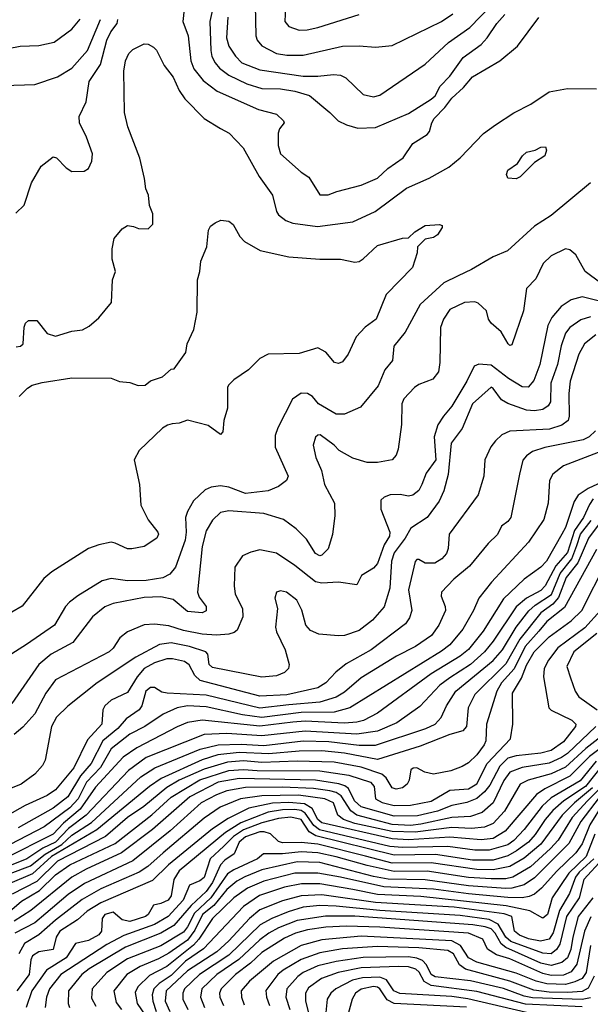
# Model space of a CAD drawing. Extents: x 501367 to 657802, y 482273 to 547541.
# Tile 60 of 256: x 540692 to 543455, y 489711 to 494473. Entities that reach past the tile are written whole.
import ezdxf

# ---------------------------------------------------------------- set-up
doc = ezdxf.new("R2010")
doc.units = 0

msp = doc.modelspace()

# ---------------------------------------------------------------- linework, layer by layer
at = {"layer": '0CON20XD'}
for points in [[(541651.4, 494638.6), (541612.7, 494465), (541617, 494325), (541623.3, 494295), (541638.3, 494265), (541659.2, 494239.2), (541705, 494205.3), (541792.5, 494162.5), (541865, 494141), (541955, 494138.3), (542025, 494128.1), (542095, 494106.2), (542193.5, 494025), (542234, 493984), (542274.7, 493964.7), (542329.2, 493949.2), (542415, 493951.8), (542575, 494020.4), (542685, 494088.9), (542702.9, 494105), (542728, 494152), (542775, 494200.4), (542839.5, 494290.5), (542925.8, 494354.2), (542956, 494385), (543002.1, 494455), (543041.4, 494498.6)], [(541495.6, 494585), (541482.5, 494465), (541507.8, 494395), (541520.8, 494275), (541536, 494236), (541580.1, 494180.1), (541647.8, 494127.8), (541848.4, 494038.4)], [(541982.2, 494607.8), (541975.5, 494465), (541995, 494440.9), (542045, 494423.2), (542084.6, 494424.6), (542135, 494436.5), (542335, 494498.8)], [(541832.5, 494545), (541835.4, 494395), (541841.5, 494375), (541865, 494347.3), (541935, 494310.3), (541985, 494301.4), (542065, 494302.5), (542254.7, 494344.7), (542335, 494347.7), (542415, 494340.5), (542495, 494349.2), (542735, 494464.1), (542788.6, 494501.4)], [(542211.4, 494208.6), (542245, 494204.5), (542271.5, 494191.5), (542355, 494111.4), (542405, 494100.5), (542435, 494108.9), (542655, 494258.2), (542767.4, 494362.6), (542871.1, 494435), (542975, 494542.9)], [(541700, 494485), (541692.9, 494385), (541705.3, 494345), (541736.8, 494296.8), (541767.9, 494265), (541855, 494230.9), (542065, 494200.8), (542135, 494200.3), (542211.4, 494208.6)], [(541848.4, 494038.4), (541935, 494016.9), (541970, 493985), (541972.5, 493975), (541950, 493945), (541944, 493925), (541943.1, 493865), (541954.4, 493825), (542055, 493735.6), (542091.8, 493711.8), (542145, 493625.8), (542185, 493625.8), (542227.3, 493642.7), (542345, 493672.7), (542425, 493706.5), (542475, 493754.4), (542549.1, 493805), (542595, 493874.2), (542665, 493917.5), (542676.9, 493933.1), (542687.5, 493975), (542699.6, 493995), (542751.2, 494048.8), (542785, 494094.6), (542841.1, 494145), (542885, 494197.1), (543016.2, 494273.8), (543102.2, 494345), (543205.4, 494484.6)], [(540585, 494323.8), (540695, 494346), (540785, 494348), (540859.2, 494365), (540945, 494427.5), (540984.3, 494475.7)], [(540614.4, 494154.4), (540765, 494160), (540875, 494197.5), (540945, 494239.1), (541020.6, 494325), (541083.4, 494475)], [(540672.9, 493537.1), (540714.5, 493575.5), (540749.2, 493685), (540795.8, 493764.2), (540855, 493810), (540870, 493805), (540917.3, 493757.3), (540945, 493738.8), (541005, 493740), (541025.7, 493754.3), (541041.2, 493788.8), (541044.3, 493825), (541015.8, 493905), (540982, 493975), (540980.8, 494005), (541014, 494076), (541028, 494175), (541083.9, 494256.1), (541113.4, 494375), (541133.5, 494415), (541163.5, 494455), (541168.2, 494475)], [(541075, 493031.2), (541136.2, 493105), (541141.2, 493215), (541156.2, 493255), (541140, 493315), (541140, 493365), (541150, 493415), (541188.3, 493461.7), (541215, 493478), (541243.9, 493473.9), (541267, 493463), (541315, 493462.5), (541337.5, 493485), (541336.2, 493535), (541321.2, 493575), (541316, 493625), (541302.9, 493655), (541297.1, 493705), (541273.7, 493803.7), (541216.5, 493955), (541199.5, 494025), (541196.2, 494225), (541204.7, 494275), (541220.1, 494309.9), (541240.5, 494329.5), (541295, 494356.5), (541315, 494354.4), (541339.8, 494339.8), (541355.3, 494325.3), (541392.1, 494252.1), (541434.7, 494195), (541465, 494130.6), (541491, 494091), (541585.9, 493995.9), (541665, 493947.5), (541705.6, 493925), (541774.1, 493854.1), (541851.2, 493715), (541916.5, 493625), (541935, 493546.2), (541945, 493530), (541981.5, 493501.5), (542015, 493488.9), (542133.4, 493473.4), (542305, 493495.3), (542413.1, 493545), (542565, 493659.2), (542675, 493707.5), (542770.5, 493759.5), (542825, 493805.6), (542936.9, 493923.1), (542995, 493965.6), (543085, 494023.1), (543166, 494065), (543255, 494124.3), (543345, 494140), (543485, 494138.8)], [(543095, 493704), (543055, 493707.5), (543048.8, 493725), (543055, 493746), (543102.7, 493777.3), (543126, 493815), (543145, 493832.5), (543187.3, 493842.7), (543215, 493856.7), (543238.3, 493858.3), (543242.5, 493842.5), (543233.8, 493815), (543185, 493783.3), (543115, 493713.3), (543095, 493704)], [(543455.3, 493684.7), (543265, 493525.5), (543184.2, 493475), (543053.8, 493355), (542985, 493327.1), (542880, 493265), (542815.6, 493235), (542745, 493200.3), (542631.1, 493095), (542557.7, 492962.3), (542503.5, 492895), (542496.9, 492825), (542460.4, 492779.6), (542426.9, 492703.1), (542341.5, 492598.5), (542265, 492565.3), (542225, 492565.3), (542139.5, 492615), (542110.6, 492650.6), (542086.2, 492665), (542055, 492667.2), (542012.4, 492637.6), (541941.3, 492498.7), (541928.3, 492461.7), (541929.6, 492405), (541992.3, 492265), (541984.5, 492245), (541945.8, 492215.8), (541895, 492194.2), (541785, 492181.2), (541705, 492211.7), (541665, 492218.6), (541618.5, 492211.5), (541590.5, 492199.5), (541534.1, 492145.9), (541504.6, 492095), (541494.6, 492065), (541499, 491995), (541493.6, 491956.4), (541446.2, 491825), (541419.4, 491790.6), (541385, 491773.9), (541305, 491761), (541215, 491758.4), (541135, 491771.1), (541091.3, 491758.7), (540973.2, 491686.8), (540933.7, 491656.3), (540914.7, 491635.3), (540861.2, 491545), (540725, 491451.8), (540636, 491394)], [(540689.7, 492650.3), (540729.7, 492690.3), (540753.3, 492705), (540801.7, 492718.3), (540945, 492740.5), (541135, 492739.2), (541175, 492724), (541225, 492718.8), (541266.4, 492703.6), (541300, 492705), (541325, 492726.7), (541383.6, 492746.4), (541425, 492782.5), (541440, 492785), (541495.9, 492864.1), (541503.3, 492905), (541536, 492975), (541551.4, 493058.6), (541553.1, 493215), (541564.3, 493255), (541568.6, 493305), (541598, 493375), (541605.8, 493455), (541616.2, 493475), (541638.8, 493491.2), (541666.4, 493503.6), (541705, 493498.8), (541725, 493483.3), (541758.8, 493425), (541780.5, 493400.5), (541856.6, 493356.6), (541995, 493326.9), (542145.7, 493314.3), (542245, 493314.3), (542315, 493301.2), (542335.9, 493304.1), (542355, 493316.7), (542425, 493380.8), (542545, 493416.7), (542575, 493417.5), (542605, 493446.7), (542655, 493478), (542725, 493482.5), (542738.3, 493478.3), (542738.3, 493468.3), (542715, 493433.3), (542695, 493420), (542655, 493412.5), (542617.5, 493375), (542616.7, 493345), (542593.3, 493275), (542465.9, 493144.1), (542417.5, 493025), (542365, 492986), (542320.7, 492939.3), (542283.1, 492855), (542255, 492818), (542235, 492810), (542216.2, 492815), (542174.7, 492864.7), (542135, 492886.7), (542045, 492858.6), (541895, 492856), (541855, 492834), (541800.3, 492779.7), (541728.3, 492731.7), (541703.3, 492705), (541698.8, 492695), (541698, 492595), (541680, 492535), (541675, 492480), (541665, 492467.5), (541605, 492511.2), (541505, 492536.2), (541465, 492522), (541430.8, 492519.2), (541407.3, 492512.7), (541383, 492497), (541270.7, 492389.3), (541246, 492345), (541272.5, 492225), (541278.6, 492125), (541314, 492054), (541361.1, 491995), (541364.5, 491985), (541355.5, 491965), (541295, 491925.6), (541235, 491913.3), (541215, 491913.5), (541155, 491941.8), (541135, 491945.4), (541076, 491934), (541025, 491915.6), (540847.9, 491802.1), (540809.1, 491770.9), (540703.8, 491636.2), (540655, 491607.1)], [(543505, 493199.5), (543429.5, 493255), (543385, 493335.7), (543355, 493360), (543335, 493365.5), (543265, 493331.5), (543226.4, 493293.6), (543190.2, 493219.8), (543145, 493173.3), (543131.5, 493065), (543075, 492900), (543065, 492897.5), (543057.5, 492905), (543022.8, 492962.8), (542974, 493005), (542962, 493025), (542952, 493065), (542912, 493102), (542895, 493108.5), (542845, 493105.5), (542775, 493072.2), (542743.8, 493025), (542728.9, 492985), (542726.8, 492815), (542719.3, 492770.7), (542692, 492735), (542625, 492709.5), (542602.9, 492695), (542551.2, 492638.8), (542541.5, 492615), (542540, 492515), (542524.3, 492395.7), (542515, 492367.5), (542495, 492344), (542425, 492331.1), (542375, 492331.5), (542305, 492351.9), (542239.4, 492389.4), (542215, 492415.8), (542146.2, 492465), (542135, 492464.2), (542125, 492454), (542112.5, 492415), (542126.4, 492356.4), (542153.2, 492293.2), (542168.2, 492225), (542216, 492135), (542218, 492075), (542206.8, 491983.2), (542185.4, 491914.6), (542155, 491882.9), (542145, 491879.4), (542125, 491890.6), (542081.4, 491961.4), (542031.2, 492011.2), (541970, 492055), (541875, 492084), (541705, 492098), (541665, 492089.6), (541625, 492051.9), (541595, 492000.8), (541575.3, 491925), (541552.5, 491705), (541560.4, 491680.4), (541595.6, 491635), (541595.3, 491614.7), (541575, 491604.6), (541505, 491610), (541435, 491668.2), (541375, 491682.4), (541295, 491678.3), (541145, 491648.8), (541105, 491632.8), (541045.5, 491585), (540949.6, 491460.4), (540845.2, 491404.8), (540785.3, 491355), (540654.5, 491165)], [(543505, 493110), (543415, 493133.2), (543361.3, 493118.7), (543313.9, 493086.1), (543267.9, 493032.1), (543248.8, 492995), (543210.7, 492805), (543181.9, 492728.1), (543153.7, 492696.3), (543125, 492697.3), (543057.9, 492737.9), (542975, 492801.8), (542915, 492806.5), (542892.4, 492797.6), (542857.2, 492725), (542785, 492603.5), (542743.6, 492556.4), (542716.9, 492513.1), (542699.2, 492455), (542707.2, 492345), (542660.1, 492279.9), (542638.3, 492225), (542623.8, 492196.2), (542595, 492173.2), (542575, 492168.7), (542535, 492177.2), (542485, 492175.4), (542456.2, 492163.8), (542440.9, 492149.1), (542440.5, 492105), (542483.5, 491995), (542481.9, 491975), (542456.9, 491933.1), (542425, 491842.9), (542405, 491820.9), (542347.1, 491785), (542325, 491740), (542235, 491752.3), (542155, 491748.3), (542125, 491754.8), (542025, 491833.5), (541935, 491893.2), (541855, 491908.5), (541812, 491898), (541770.4, 491879.6), (541733.3, 491825), (541730.5, 491735), (541736.2, 491695), (541771.3, 491625), (541771.8, 491585), (541745, 491520), (541731.1, 491508.9), (541705, 491501.6)], [(543455, 493036.5), (543408.1, 493021.9), (543355.4, 492985), (543335, 492957.5), (543313.4, 492896.6), (543295.8, 492805.8), (543263.5, 492715), (543262.5, 492625), (543251.2, 492605), (543225, 492588.4), (543185, 492581.4), (543145, 492584.8), (543056.1, 492616.1), (543024.5, 492635), (542985, 492690), (542975, 492695.5), (542883.8, 492615), (542835, 492495.6), (542781.9, 492425), (542765.9, 492274.1), (542745.6, 492195), (542722.5, 492145), (542665, 492065.5), (542585.6, 492014.4), (542559, 491965), (542504.5, 491895), (542492.3, 491855), (542483.4, 491723.4), (542456.8, 491633.2), (542400.6, 491569.4), (542335, 491518.7), (542265, 491495.4), (542235, 491492.3), (542140.7, 491500.7), (542099.4, 491519.4), (542077.5, 491545), (542057.4, 491617.4), (542033.8, 491665), (541983.3, 491705), (541955, 491710), (541935, 491703.8), (541927.5, 491675), (541940, 491625), (541930, 491535), (541935, 491512.5), (541977.5, 491425), (541997.5, 491355), (541994, 491335), (541974.5, 491315.5), (541935, 491298.9), (541865, 491293.2), (541625, 491339.6), (541609.4, 491355), (541602.5, 491405), (541594.2, 491415), (541515, 491441.9), (541425, 491459), (541369.2, 491450.8), (541255, 491390.2), (541068.2, 491265), (540925, 491152.7), (540870.6, 491099.4), (540846.8, 491055), (540815, 490891.2), (540802.2, 490865), (540765, 490824.5), (540699.4, 490775), (540575, 490726.2)], [(540675, 492890.4), (540696, 492895), (540708.6, 492905), (540714.4, 492985.6), (540721.2, 493005), (540735, 493018.8), (540775, 493018.8), (540825.5, 492955.5), (540865, 492942.5), (540945, 492967.1), (540996.6, 492973.4), (541028.8, 492991.2), (541075, 493031.2)], [(543481.7, 492948.3), (543426, 492905), (543398.8, 492855), (543357.4, 492725), (543350.2, 492665), (543352.8, 492555), (543346.9, 492535), (543317.4, 492512.6), (543257.1, 492492.9), (543065, 492483.8), (543027.1, 492465), (542995, 492436.9), (542973.4, 492406.6), (542943.5, 492345), (542939.1, 492265), (542912.3, 492175), (542771.8, 491985), (542766.8, 491915), (542759.3, 491890.7), (542736.2, 491865), (542702, 491845), (542655.3, 491845.3), (542625, 491862.5), (542615, 491862), (542606.9, 491853.1), (542573.9, 491715), (542591.1, 491615), (542579.6, 491580.4), (542559.6, 491550.4), (542394.5, 491425), (542272.2, 491357.8), (542222.3, 491317.7), (542174.6, 491265), (542135, 491240.7), (541985, 491207.6), (541855, 491201.8), (541566.8, 491276.8), (541540.4, 491300.4), (541513.5, 491353.5), (541489.5, 491369.5)], [(543479.5, 492485), (543449.5, 492455), (543419.3, 492440.7), (543235, 492403.4), (543175, 492384.6), (543145.8, 492364.2), (543127.6, 492342.4), (543111.2, 492275), (543070, 492065), (543055, 492045.7), (543025, 492023.8), (543005, 491982.5), (542960.4, 491939.6), (542870.1, 491829.9), (542793.5, 491766.5), (542734.4, 491705), (542733.1, 491685), (542752.5, 491635), (542753.1, 491615), (542721.8, 491545), (542685.4, 491495), (542608.3, 491441.7), (542516.5, 491395), (542345, 491290.6), (542265, 491220.8), (542225, 491196.1), (542145, 491172.7), (541995, 491159.1), (541855, 491142.9), (541595, 491205.7), (541406.7, 491215), (541381.1, 491221.1), (541345, 491242.7), (541325, 491242.5), (541303.3, 491225), (541283.7, 491155), (541270, 491135), (541208.3, 491091.7), (541167.3, 491045), (541095.3, 490984.7), (541038.6, 490875), (540987.2, 490815), (540925, 490714.8), (540855, 490658.6), (540685, 490563.9)], [(543535, 492395.2), (543325, 492315.9), (543273.6, 492275), (543257.7, 492245), (543250.8, 492135), (543229.3, 492055), (543155, 491946.4), (542977.1, 491752.9), (542915.4, 491675), (542890, 491615), (542838.1, 491525), (542775, 491450), (542735, 491418.9), (542290, 491145), (542215, 491123.8), (542055, 491122.3), (541865, 491098.7), (541771.1, 491111.1), (541595, 491149), (541505, 491154.8), (541455, 491144.4), (541386.4, 491113.6), (541297.9, 491055), (541225, 491017.4), (541135, 490945.7), (541083.5, 490856.5), (541015.7, 490785), (540974.9, 490705), (540935, 490660.4), (540811.5, 490568.5), (540520.8, 490419.2)], [(543551.7, 492255), (543443.8, 492206.2), (543396.2, 492173.8), (543377.3, 492142.7), (543335, 492017.5), (543316.7, 491985), (543243.1, 491855), (543215, 491824.7), (543135, 491767.3), (543035, 491671.8), (542936.2, 491515), (542865, 491426.8), (542824.9, 491395.1), (542685, 491309.8), (542425, 491118.4), (542356.1, 491083.9), (542324.8, 491075.2), (542265, 491070.5), (542075, 491079.5), (542015, 491074.9), (541855, 491055.6), (541575, 491084.4), (541505, 491073.5), (541455, 491053), (541258.9, 490951.1), (541193.2, 490906.8), (541059.7, 490760.3), (540985.2, 490654.8), (540903.7, 490586.3), (540855, 490533.2), (540617.2, 490415)], [(543469.3, 492155), (543451, 492129), (543422.1, 492065), (543377.4, 492002.6), (543345, 491896.5), (543288.5, 491831.5), (543235.6, 491734.4), (543215, 491713.1), (543145.3, 491674.7), (543096.2, 491633.8), (542985, 491466.8), (542943, 491415), (542875.1, 491354.9), (542775, 491289.5), (542726.7, 491255), (542628.8, 491151.2), (542518.6, 491071.4), (542425, 491031.8), (542325, 491017.2), (542075, 491032.4), (541865, 491008.9), (541695, 491019.9), (541585, 491016.2), (541305, 490904.8), (541219.1, 490840.9), (541013.8, 490626.2), (540929.1, 490560.9), (540865.8, 490495), (540804.5, 490465.5), (540727, 490415), (540585, 490357.6)], [(543535, 492084.1), (543445.8, 491965), (543394.4, 491845.6), (543337.4, 491775), (543301, 491679), (543273.3, 491646.7), (543215.3, 491604.7), (543113.3, 491476.7), (543045, 491357.8), (542895, 491208.8), (542863.1, 491145), (542856, 491055), (542837.2, 491032.8), (542775, 491016), (542631, 490959), (542425, 490895.2), (542265, 490924.9), (542155, 490936.3), (542045, 490934.4), (541898.1, 490921.9), (541755, 490928.1), (541652.3, 490917.7), (541575, 490892.6), (541376.9, 490803.1), (541320.5, 490765), (541065, 490553.8), (540846.6, 490425), (540755, 490342.3), (540644.1, 490295)], [(540645.9, 490344.1), (540745, 490381.2), (540815, 490436.5), (540896.2, 490483.8), (540945, 490528.8), (541039.8, 490590.2), (541279.3, 490810.7), (541347.1, 490855), (541566, 490944), (541653.6, 490966.4), (541765, 490969.5), (541875, 490962.9), (542065, 490984.4), (542188.9, 490981.1), (542335, 490964.3), (542415, 490963.5), (542657.8, 491045), (542704, 491066), (542731.9, 491098.1), (542758.4, 491155), (542803.1, 491225), (542985, 491373.6), (543030.2, 491425), (543095.7, 491534.3), (543156.4, 491613.6), (543188.4, 491641.6), (543267, 491693), (543308, 491795), (543364.9, 491865.1), (543390.1, 491930.1), (543407.5, 491985), (543459.6, 492050.4)], [(543485, 491910.9), (543329.2, 491630.8), (543245, 491561.9), (543205, 491516.4), (543138.7, 491441.3), (543086.4, 491333.6), (543025.5, 491265), (543001.6, 491225), (542952.9, 491065), (542948.3, 490985), (542940.9, 490965), (542905, 490916.7), (542865, 490879.3), (542835, 490860.8), (542780.2, 490839.8), (542695, 490824.4), (542653.3, 490833.3), (542615, 490854.4), (542597.1, 490852.9), (542585.8, 490844.2), (542577.1, 490795), (542567.7, 490775), (542545, 490758.1), (542515, 490751.6), (542495, 490758.1), (542466.2, 490806.2), (542445, 490824.4), (542345, 490857.6), (542215, 490882.6), (542035, 490887.2), (541865, 490880.5), (541775, 490888.8), (541697.7, 490882.3), (541585, 490848.8), (541465, 490794.9), (541405, 490759.7), (541292.6, 490667.4), (541215, 490614.5), (541107.2, 490522.8), (540875, 490402.7), (540775, 490305.4), (540656.6, 490243.4)], [(540655, 490169.6), (540701, 490209), (540788.9, 490261.1), (540865, 490336.1), (540935, 490385.2), (541155, 490488.9), (541332.1, 490627.9), (541425, 490712.3), (541565, 490796.9), (541705, 490841.3), (541775, 490846.8), (541841.8, 490841.8), (542145, 490839.3), (542285, 490818.6), (542391.1, 490785), (542407.8, 490765), (542415.4, 490705), (542447.3, 490687.3), (542505, 490672), (542585, 490674.2), (542685, 490692.8), (542775, 490746.2), (542865, 490752.3), (542905, 490777.3), (542955.1, 490874.9), (543068, 490995), (543080, 491065), (543078.8, 491215), (543121.8, 491288.2), (543145, 491350.7), (543183.6, 491415), (543255, 491488.1), (543362.6, 491565), (543414.2, 491615), (543532.2, 491847.8)], [(543503.5, 491615), (543428.3, 491531.7), (543297.5, 491435), (543252.3, 491375), (543230.8, 491335), (543228.7, 491295), (543254.6, 491145), (543265, 491134), (543365, 491084.7), (543385.4, 491065), (543383.2, 491055), (543325, 490980), (543265, 490938.2), (543214.9, 490925.1), (543095, 490913.1), (543055, 490901), (543017, 490863), (542968.6, 490771.4), (542942.4, 490737.6), (542905, 490706.2), (542856.6, 490686.6), (542785, 490672.7), (542714.5, 490645.5), (542618.3, 490621.7), (542505, 490620.8), (542345, 490665.1), (542313, 490695), (542283.8, 490753.8), (542266.9, 490766.9), (542237.1, 490777.1), (542125, 490794.7), (541755, 490803.4), (541652.8, 490785), (541516.2, 490715), (541335, 490555.6), (541185, 490442.8), (541014.7, 490365), (540945.3, 490325), (540745.5, 490164.4), (540665, 490113.4)], [(541705, 491501.6), (541645, 491497), (541575, 491501.3), (541485, 491519.4), (541415, 491541.6), (541345, 491550), (541295, 491546.5), (541215, 491512.7), (541177.3, 491482.7), (541145, 491433.1), (541125.6, 491415), (540865, 491280.9), (540818.6, 491215), (540765, 491115.5), (540708.2, 491051.8), (540664.8, 491015.2)], [(543486.2, 491503.8), (543374.7, 491415), (543340.3, 491345), (543359.2, 491289.2), (543382, 491225), (543398.6, 491198.6), (543487.3, 491135)], [(541489.5, 491369.5), (541431.8, 491381.8), (541405, 491381), (541345, 491363), (541295, 491334.3), (541260.4, 491295), (541215, 491219.2), (541135, 491181.6), (541103.9, 491155), (541094.7, 491135), (541090.3, 491065), (541019.8, 490990.2), (540954, 490855), (540865, 490747.5), (540825, 490720.3), (540718.5, 490671.5), (540425, 490507.4)], [(543482.2, 491055), (543345, 490923.9), (543315.8, 490905), (543255, 490877.6), (543125, 490855.8), (543065, 490833.9), (543036, 490794), (542985, 490685.3), (542930.8, 490639.2), (542875, 490619.7), (542785, 490614.9), (542635, 490581.6), (542585, 490576), (542495, 490580.5), (542324.2, 490625), (542295, 490645.9), (542249.1, 490719.1), (542225, 490734.7), (542193.2, 490743.2), (542114, 490754), (541965, 490760.9), (541785, 490759.6), (541695, 490743.7), (541645, 490724.6), (541571.6, 490685), (541421, 490549), (541239.7, 490405), (541006.4, 490295), (540927.6, 490242.4), (540819.5, 490150.5), (540765, 490104.8), (540669.6, 490055)], [(543538.9, 490975), (543450.9, 490909.1), (543355, 490814.2), (543235, 490753), (543194.1, 490725.9), (543041.9, 490548.1), (542985, 490513.2), (542926.1, 490506.1), (542775, 490519.6), (542575, 490506.8), (542495, 490510.4), (542155, 490588.2), (542135, 490604.8), (542108.3, 490658.3), (542070.4, 490680.4), (541995, 490687.3), (541916.5, 490683.5), (541801.2, 490658.8), (541701.3, 490608.7), (541625, 490559.4), (541413.2, 490385), (541335, 490310), (541085, 490201.2), (541019.3, 490160.7), (540971.5, 490118.5), (540886.1, 490065), (540868.7, 490035), (540854, 489976), (540785, 489963.7), (540754.7, 489945), (540746.8, 489925), (540738.6, 489855), (540678.4, 489775)], [(543505, 491005.2), (543432.3, 490947.7), (543335, 490858), (543265, 490825.1), (543153.3, 490795), (543114.6, 490775), (543038.5, 490645), (542985, 490585.2), (542941.8, 490568.2), (542879.6, 490560.4), (542785, 490565.1), (542607.2, 490542.8), (542495, 490545.8), (542314.6, 490585), (542260.6, 490605), (542232.5, 490625), (542212, 490685), (542169.5, 490705), (542041.8, 490721.8), (541865, 490719.3), (541761.5, 490705), (541663.2, 490665), (541585, 490610.4), (541387.4, 490442.6), (541312.4, 490377.6), (541270.4, 490349.6), (541085, 490269.2), (540995, 490218), (540865, 490118), (540785, 490046.3), (540715.3, 490005), (540687.7, 489955)], [(543482.9, 490887.1), (543405, 490791.7), (543265, 490708.7), (543221.2, 490668.8), (543135, 490556.6), (543085, 490502.4), (543055, 490482.7), (542965, 490456.2), (542895, 490455.9), (542765, 490474.7), (542545, 490469.8), (542484.6, 490474.6), (542144.2, 490554.2), (542115.5, 490575), (542075, 490635.5), (542055, 490647.3), (542025, 490652.4), (541965, 490651.5), (541895, 490640.6), (541762.3, 490587.7), (541688, 490542), (541463.9, 490356.1), (541439, 490315), (541426.3, 490235), (541410.8, 490215), (541375, 490197.8), (541340.4, 490189.6), (541314.7, 490145), (541300.8, 490135), (541225, 490111.1), (541189.1, 490119.1), (541145, 490155.9), (541104, 490145), (541090.8, 490125), (541088.4, 490065), (541075, 490046.8), (541025, 490019.3), (540962, 490005), (540917.4, 489935), (540821.7, 489875), (540751, 489775), (540723, 489695)], [(543511.4, 490865), (543430.8, 490765), (543325.9, 490695), (543272.6, 490647.4), (543235.5, 490605), (543187.2, 490532.8), (543155, 490494.5), (543097.5, 490452.5), (543055, 490429.2), (542985, 490408.1), (542885, 490408.3), (542705, 490435.5), (542505, 490432.2), (542126.2, 490526.2), (542094.2, 490545), (542055, 490604.2), (542005, 490616.6), (541945, 490608.8), (541865, 490588.8), (541775.3, 490554.7), (541727, 490523), (541681.2, 490475), (541615.2, 490415), (541585, 490324.7), (541565, 490308.2), (541515, 490287.1), (541484.5, 490215), (541411.7, 490135), (541345, 490097.3), (541195.8, 490044.2), (541115, 489999.4), (540891.1, 489855), (540836.4, 489785), (540822.5, 489745), (540816.4, 489695)], [(543573.3, 490826.7), (543441.2, 490695), (543366.5, 490615), (543299.4, 490505), (543261.7, 490465), (543165, 490375.2), (543079.7, 490325), (543045, 490317.1), (542975, 490317), (542865, 490323.7), (542665, 490354.3), (542505, 490352.3), (542375, 490381.3), (542225, 490424.2), (542135, 490443), (542055, 490448.1), (541965, 490438.1), (541871.9, 490438.1), (541843.8, 490415), (541728.2, 490361.8), (541699, 490341), (541618.1, 490225), (541538.7, 490151.3), (541505, 490085.2), (541485, 490060.3), (541375, 489993.6), (541215, 489929.8), (541114.7, 489865), (541043.1, 489785), (541039.2, 489740.8), (541060.9, 489700.9)], [(543465, 490757.3), (543378.1, 490685), (543317.7, 490625), (543214.6, 490485.4), (543135, 490417), (543065, 490376.7), (542985, 490361.8), (542905, 490362.8), (542685, 490395.5), (542495, 490393.3), (542366.6, 490426.6), (542135, 490485.3), (542055, 490493.6), (541965, 490491.2), (541945, 490498.4), (541905.8, 490535.8), (541875.3, 490545.3), (541855, 490544.9), (541785, 490520), (541755.5, 490495), (541730.8, 490439.2), (541685, 490407.5), (541665, 490385.7), (541625, 490300.4), (541595, 490255.5), (541522, 490188), (541438.2, 490091.8), (541375, 490054.5), (541205, 489987.3), (541028.6, 489881.4), (540992.7, 489855), (540929.2, 489775), (540926.5, 489715), (540934.1, 489695)], [(543498.3, 490711.7), (543408, 490595), (543351.1, 490488.9), (543185, 490322.9), (543135, 490288.4), (543075, 490272.4), (543045, 490270.7), (542865, 490283.5), (542655, 490312.8), (542476.3, 490316.3), (542405, 490328.9), (542145, 490395.9), (542035, 490399.4), (541865, 490361.1), (541782.1, 490327.9), (541744.1, 490305.9), (541695, 490265.9), (541631.9, 490188.1), (541577.2, 490145), (541540.5, 490069.5), (541505, 490021.5), (541415, 489957.7), (541365, 489930.1), (541275, 489894.2), (541210.8, 489855), (541148.6, 489775), (541160.1, 489720.1), (541185.1, 489685.1)], [(543518.9, 490685), (543451.8, 490578.2), (543415, 490486.9), (543385, 490443.4), (543293.3, 490355), (543218.3, 490271.7), (543185, 490244), (543158.5, 490231.5), (543125, 490225.7), (543055, 490227), (542865, 490244.3), (542695, 490268), (542455, 490278.6), (542245, 490325.6), (542135, 490345.4), (542025, 490345.4), (541875, 490306.9), (541795, 490271.6), (541728.9, 490225), (541625.7, 490125), (541559.5, 490025), (541533.5, 489996.5), (541405, 489892.7), (541320, 489850), (541263.7, 489795), (541252, 489768), (541261.4, 489715), (541335.7, 489605.7)], [(543476.8, 490533.2), (543434.6, 490425), (543350.2, 490345), (543270.6, 490225), (543247.2, 490145), (543225, 490127.5), (543162.5, 490162.5), (543047.7, 490187.7), (542635, 490232.5), (542425, 490241.7), (542305, 490265.6), (542145, 490293.3), (542056.7, 490293.3), (541975, 490276.7), (541852.6, 490237.4), (541775, 490183.5), (541581.6, 489978.4), (541495, 489918.9), (541425, 489850), (541368.3, 489811.7), (541341.7, 489785), (541334.2, 489755.8), (541336.7, 489725), (541352.4, 489675)], [(543471.1, 490415), (543400.8, 490349.2), (543383.6, 490325), (543354, 490246), (543305.4, 490164.6), (543275, 490056.7), (543255, 490025.2), (543213.8, 490016.2), (543155, 490027.9), (543112.5, 490045), (543087.7, 490065), (543075.3, 490135), (543038.4, 490148.4), (542795, 490180.2), (542415, 490203.8), (542155, 490239.7), (542055, 490235.7), (541965, 490211.9), (541855, 490167.5), (541804.3, 490125), (541705, 490018.4), (541646, 489965), (541505, 489873.2), (541401, 489775), (541397.2, 489725), (541419, 489675)], [(543514.9, 490415), (543423.2, 490315), (543401.1, 490225), (543338.8, 490135), (543307.8, 490002.2), (543291, 489975), (543265, 489954.8), (543225, 489958.2), (543070.2, 490015), (543046.1, 490036.1), (543008.4, 490098.4), (542965, 490121.4), (542825, 490140.9), (542435.7, 490164.3), (542225, 490186.1), (542145, 490187.8), (542065, 490180.3), (541991.7, 490158.3), (541913.6, 490126.4), (541855.7, 490095), (541705, 489948.1), (541562.2, 489855), (541490.2, 489785), (541481.6, 489765), (541482.7, 489735), (541507, 489685)], [(543466.5, 490225), (543395.1, 490135), (543370.4, 490035), (543359.6, 489975), (543343.7, 489935), (543316.6, 489913.4), (543265, 489899.1), (543215, 489910.4), (543046.1, 489986.1), (543023.8, 490003.8), (542994.7, 490055), (542975.5, 490075), (542945, 490086.1), (542885.4, 490095.4), (542315, 490136.4), (542173.4, 490136.6), (542035, 490115.7), (541945, 490080.3), (541899.2, 490055), (541855, 490022), (541753.1, 489926.9), (541647.5, 489855), (541574.3, 489785), (541567.5, 489745), (541586.6, 489695)], [(543456.9, 490133.1), (543426.9, 490065), (543389, 489905), (543362.5, 489867.5), (543325, 489851.8), (543265, 489849.9), (543225, 489859), (543065, 489930.3), (543000.1, 489950.1), (542957.3, 489977.3), (542935, 490025.3), (542865.7, 490055), (542435.6, 490084.4), (542275, 490088.5), (542175, 490083.5), (542085, 490070.3), (542028.2, 490055), (541975, 490030), (541865, 489960.5), (541810.3, 489909.7), (541736.5, 489855), (541667.6, 489785), (541660.2, 489765), (541661.2, 489745), (541678.3, 489705)], [(543455.7, 489995), (543434.6, 489865), (543415, 489836.2), (543380.5, 489819.5), (543335, 489807.1), (543245, 489810.2), (543193.3, 489823.3), (543095, 489861.5), (542905, 489914.1), (542865.2, 489935), (542825.7, 489995.7), (542785, 490017.7), (542345, 490040.9), (542155, 490022.1), (542055, 489995.5), (541920.7, 489919.3), (541805, 489822.4), (541765.3, 489775), (541765.8, 489745), (541778.7, 489708.7)], [(543473.7, 489846.3), (543445, 489788.4), (543415, 489772.6), (543345, 489767.2), (543255, 489769.1), (543180.9, 489779.1), (543065, 489822.6), (542850.7, 489880.7), (542822.2, 489902.2), (542792.1, 489955), (542765, 489970.7), (542625, 489983.7), (542425, 489989.9), (542255, 489979.1), (542145, 489959.1), (542055, 489926.8), (541967.4, 489875), (541942.3, 489855), (541883.3, 489776.7), (541886.6, 489745), (541902.4, 489705)], [(543455, 489741.6), (543415, 489733.5), (543175, 489741.5), (543135, 489750.1), (543035, 489786.9), (542875, 489824.2), (542703.4, 489843.4), (542685, 489855.2), (542660.9, 489900.9), (542642.3, 489922.3), (542615, 489934.3), (542575, 489939.5), (542355, 489936.3), (542225, 489917.9), (542135, 489896.9), (542065.3, 489865), (542038.6, 489845), (541985.2, 489785), (541980.7, 489745), (541999.6, 489685)], [(543415, 489698.4), (543141.1, 489711.1), (542905, 489772.6), (542685, 489802.1), (542651.1, 489821.1), (542625.7, 489865.7), (542609.8, 489879.8), (542575, 489891.7), (542526.6, 489893.4), (542345, 489887.4), (542234.4, 489865), (542154, 489836), (542089.8, 489790.2), (542075.3, 489765), (542075.3, 489725), (542124.7, 489534.7)], [(543145, 489670.2), (542862.2, 489737.8), (542785, 489748.2), (542533.4, 489763.4), (542504.3, 489775), (542468.3, 489828.3), (542435, 489841.8), (542351.6, 489838.4), (542303.4, 489826.6), (542222, 489785), (542198.9, 489765), (542180.6, 489735), (542172.4, 489655)], [(542855, 489696.5), (542505, 489714.6), (542471.5, 489731.5), (542435, 489785.5), (542423.8, 489793.8), (542405, 489796.3), (542345.5, 489784.5), (542318.2, 489765), (542301.8, 489735), (542282.7, 489665)]]:
    msp.add_lwpolyline(points, dxfattribs=at)

doc.saveas('drawing.dxf')
